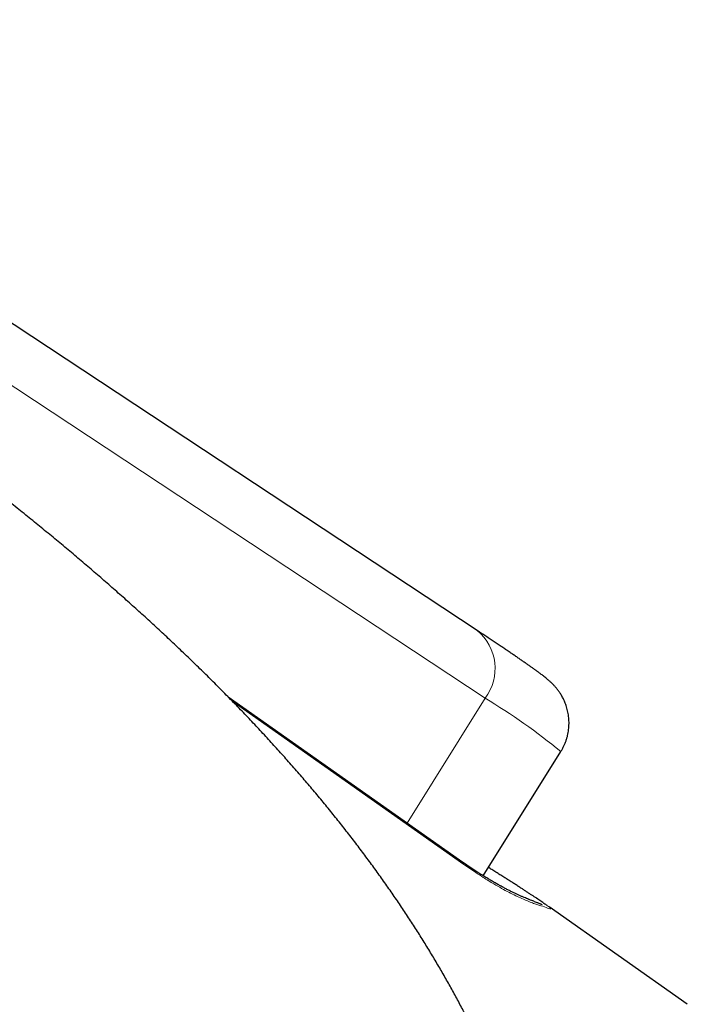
# Model space of a CAD drawing. Header units: millimetres. Extents: x 8 to 587, y 12 to 540.
# Tile 195 of 256: x 501 to 514, y 204 to 223. Entities that reach past the tile are written whole.
import ezdxf

# ---------------------------------------------------------------- set-up
doc = ezdxf.new("R2010")
doc.units = ezdxf.units.MM

msp = doc.modelspace()

# ---------------------------------------------------------------- linework, layer by layer
at = {"color": 7, "linetype": 'Continuous', "lineweight": 30}
for p, q in [((509.846, 211.325), (497.163, 219.704)), ((509.519, 207.06), (505.222, 210.09)), ((509.956, 206.768), (511.399, 209.075)), ((513.748, 204.379), (511.183, 206.188))]:
    msp.add_line(p, q, dxfattribs=at)
at = {"color": 252, "linetype": 'Continuous', "lineweight": 0}
for p, q in [((509.992, 210.067), (497.309, 218.446)), ((509.992, 210.067), (508.542, 207.748)), ((509.6, 206.979), (505.297, 210.013))]:
    msp.add_line(p, q, dxfattribs=at)
at = {"color": 252, "linetype": 'Continuous', "lineweight": 0, "flags": 128}
msp.add_lwpolyline([(511.133, 206.223), (511.15, 206.211), (511.17, 206.196), (511.186, 206.184), (511.198, 206.173), (511.207, 206.165), (511.211, 206.159), (511.212, 206.155), (511.207, 206.154), (511.197, 206.155), (511.179, 206.16), (511.154, 206.168), (511.128, 206.178), (511.097, 206.188), (511.062, 206.2), (511.025, 206.209), (511.025, 206.209), (511.025, 206.209)], dxfattribs=at)
at = {"color": 252, "linetype": 'Continuous', "lineweight": 0}
for centre, radius, start, end in [((509.263, 210.62), 0.915, 322.8307, 50.4282), ((504.212, 200.383), 11.278, 50.4166, 59.1699), ((509.324, 206.784), 0.337, 35.1993, 54.7566)]:
    msp.add_arc(centre, radius, start, end, dxfattribs=at)
at = {"color": 7, "linetype": 'Continuous', "lineweight": 30}
for points, knots in [([(500.15, 171.063), (500.211, 171.16), (500.407, 171.478), (500.76, 172.043), (501.236, 172.803), (501.791, 173.687), (502.357, 174.591), (502.888, 175.444), (503.341, 176.174), (503.755, 176.847), (504.139, 177.477), (504.498, 178.072), (504.837, 178.639), (505.17, 179.201), (505.496, 179.758), (505.816, 180.313), (506.119, 180.846), (506.408, 181.36), (506.683, 181.857), (506.945, 182.339), (507.196, 182.807), (507.436, 183.262), (507.665, 183.705), (507.885, 184.136), (508.095, 184.557), (508.297, 184.968), (508.489, 185.37), (508.674, 185.762), (508.85, 186.146), (509.019, 186.521), (509.18, 186.888), (509.334, 187.248), (509.481, 187.6), (509.622, 187.944), (509.755, 188.282), (509.883, 188.613), (510.004, 188.937), (510.118, 189.255), (510.227, 189.566), (510.33, 189.872), (510.428, 190.171), (510.52, 190.465), (510.607, 190.755), (510.69, 191.042), (510.768, 191.326), (510.842, 191.609), (510.912, 191.889), (510.978, 192.167), (511.04, 192.443), (511.098, 192.716), (511.152, 192.988), (511.201, 193.257), (511.247, 193.524), (511.289, 193.79), (511.328, 194.053), (511.362, 194.314), (511.393, 194.573), (511.42, 194.831), (511.443, 195.086), (511.463, 195.34), (511.479, 195.592), (511.492, 195.842), (511.501, 196.091), (511.507, 196.338), (511.509, 196.583), (511.507, 196.827), (511.502, 197.069), (511.494, 197.309), (511.483, 197.548), (511.468, 197.786), (511.449, 198.022), (511.428, 198.256), (511.403, 198.489), (511.374, 198.721), (511.343, 198.952), (511.308, 199.181), (511.27, 199.408), (511.228, 199.635), (511.184, 199.86), (511.136, 200.085), (511.085, 200.309), (511.03, 200.533), (510.971, 200.757), (510.909, 200.982), (510.844, 201.206), (510.775, 201.43), (510.702, 201.655), (510.625, 201.879), (510.545, 202.103), (510.462, 202.328), (510.375, 202.552), (510.284, 202.777), (510.189, 203.001), (510.09, 203.226), (509.988, 203.451), (509.882, 203.676), (509.772, 203.901), (509.659, 204.126), (509.541, 204.351), (509.42, 204.577), (509.294, 204.803), (509.165, 205.028), (509.032, 205.254), (508.894, 205.481), (508.753, 205.707), (508.608, 205.933), (508.459, 206.159), (508.305, 206.386), (508.148, 206.612), (507.987, 206.838), (507.822, 207.064), (507.653, 207.29), (507.48, 207.516), (507.304, 207.741), (507.124, 207.966), (506.94, 208.19), (506.753, 208.414), (506.562, 208.637), (506.368, 208.86), (506.17, 209.082), (505.969, 209.303), (505.764, 209.524), (505.557, 209.745), (505.346, 209.964), (505.132, 210.182), (504.915, 210.4), (504.696, 210.616), (504.474, 210.832), (504.249, 211.046), (504.022, 211.259), (503.793, 211.472), (503.561, 211.683), (503.327, 211.892), (503.091, 212.101), (502.853, 212.309), (502.612, 212.517), (502.369, 212.723), (502.122, 212.93), (501.873, 213.136), (501.62, 213.343), (501.363, 213.551), (501.102, 213.76), (500.834, 213.971), (500.56, 214.186), (500.277, 214.404), (499.984, 214.628), (499.678, 214.86), (499.355, 215.102), (499.009, 215.357), (498.634, 215.632), (498.218, 215.933), (497.788, 216.241), (497.373, 216.534), (497.002, 216.795), (496.664, 217.029), (496.352, 217.245), (496.059, 217.447), (495.78, 217.637), (495.513, 217.818), (495.256, 217.992), (495.006, 218.16), (494.764, 218.323), (494.527, 218.481), (494.295, 218.636), (494.067, 218.787), (493.842, 218.936), (493.621, 219.082), (493.403, 219.225), (493.186, 219.367), (492.973, 219.507), (492.761, 219.645), (492.55, 219.782), (492.341, 219.917), (492.134, 220.051), (491.928, 220.184), (491.723, 220.317), (491.518, 220.448), (491.315, 220.578), (491.112, 220.707), (490.911, 220.836), (490.709, 220.964), (490.509, 221.092), (490.309, 221.219), (490.109, 221.345), (489.91, 221.47), (489.712, 221.595), (489.515, 221.719), (489.318, 221.843), (489.123, 221.965), (488.93, 222.086), (488.741, 222.203), (488.56, 222.316), (488.403, 222.414), (488.264, 222.5), (488.127, 222.584), (488.031, 222.644), (487.978, 222.677)], [0, 0, 0, 0, 0.005134, 0.016844, 0.029978, 0.045521, 0.06386, 0.077984, 0.09076, 0.10254, 0.113552, 0.12395, 0.133836, 0.143288, 0.153318, 0.162905, 0.172092, 0.180923, 0.189436, 0.197659, 0.205615, 0.213323, 0.2208, 0.22806, 0.235115, 0.241975, 0.24865, 0.255149, 0.261479, 0.267647, 0.273659, 0.279521, 0.285239, 0.290818, 0.296262, 0.301576, 0.306764, 0.31183, 0.316779, 0.321612, 0.326335, 0.33095, 0.335461, 0.339942, 0.344373, 0.348754, 0.353085, 0.35737, 0.361609, 0.365803, 0.369954, 0.374063, 0.378131, 0.38216, 0.386152, 0.390106, 0.394026, 0.397911, 0.401764, 0.405586, 0.409377, 0.41314, 0.416875, 0.420584, 0.424268, 0.427928, 0.431566, 0.435182, 0.438779, 0.442357, 0.445917, 0.449461, 0.45299, 0.456505, 0.460007, 0.463498, 0.466978, 0.47045, 0.473913, 0.47737, 0.480825, 0.484314, 0.487816, 0.491331, 0.494861, 0.498407, 0.501971, 0.505553, 0.509154, 0.512776, 0.516419, 0.520086, 0.523777, 0.527493, 0.531235, 0.535005, 0.538803, 0.542631, 0.546489, 0.550378, 0.5543, 0.558256, 0.562245, 0.56627, 0.57033, 0.574426, 0.578559, 0.582729, 0.586937, 0.591181, 0.595463, 0.599782, 0.604136, 0.608526, 0.612949, 0.617404, 0.62189, 0.626415, 0.630976, 0.635574, 0.640207, 0.644875, 0.649578, 0.654313, 0.659081, 0.663879, 0.668706, 0.673562, 0.678447, 0.683358, 0.688297, 0.693263, 0.698259, 0.703285, 0.708344, 0.71344, 0.718578, 0.723765, 0.729008, 0.734317, 0.739706, 0.745188, 0.750784, 0.756518, 0.76242, 0.768531, 0.774903, 0.781611, 0.788759, 0.796498, 0.805052, 0.814687, 0.823176, 0.830689, 0.837507, 0.843804, 0.849698, 0.85527, 0.860582, 0.865678, 0.870593, 0.875352, 0.879977, 0.884485, 0.888891, 0.893205, 0.897438, 0.901598, 0.905692, 0.909726, 0.913707, 0.917639, 0.921526, 0.925372, 0.929181, 0.932955, 0.936697, 0.940411, 0.944097, 0.947758, 0.951397, 0.955014, 0.95861, 0.962187, 0.965746, 0.969285, 0.972806, 0.976303, 0.979774, 0.983206, 0.986574, 0.98981, 0.992794, 0.994904, 0.997175, 1, 1, 1, 1]), ([(511.398, 209.075), (511.404, 209.084), (511.421, 209.11), (511.444, 209.155), (511.469, 209.208), (511.491, 209.262), (511.509, 209.317), (511.524, 209.372), (511.536, 209.428), (511.544, 209.484), (511.549, 209.539), (511.551, 209.595), (511.551, 209.65), (511.547, 209.704), (511.54, 209.757), (511.531, 209.808), (511.519, 209.858), (511.506, 209.906), (511.49, 209.952), (511.473, 209.995), (511.456, 210.035), (511.437, 210.072), (511.418, 210.107), (511.399, 210.138), (511.381, 210.167), (511.362, 210.194), (511.344, 210.218), (511.327, 210.241), (511.31, 210.262), (511.293, 210.282), (511.276, 210.3), (511.259, 210.318), (511.243, 210.335), (511.226, 210.352), (511.208, 210.368), (511.189, 210.385), (511.169, 210.403), (511.146, 210.423), (511.118, 210.446), (511.082, 210.475), (511.04, 210.507), (510.995, 210.54), (510.953, 210.572), (510.908, 210.604), (510.862, 210.637), (510.812, 210.672), (510.761, 210.708), (510.708, 210.745), (510.652, 210.783), (510.595, 210.823), (510.535, 210.864), (510.472, 210.907), (510.408, 210.951), (510.34, 210.996), (510.271, 211.043), (510.198, 211.091), (510.124, 211.141), (510.047, 211.192), (509.968, 211.245), (509.9, 211.289), (509.859, 211.317), (509.846, 211.325)], [0, 0, 0, 0, 0.005456, 0.015159, 0.024796, 0.03437, 0.043881, 0.053329, 0.062713, 0.072033, 0.081287, 0.090469, 0.099576, 0.108599, 0.117527, 0.126345, 0.135031, 0.143561, 0.151905, 0.160033, 0.167924, 0.17557, 0.182984, 0.190204, 0.197286, 0.204303, 0.211345, 0.218478, 0.225806, 0.233444, 0.241521, 0.250183, 0.259605, 0.269999, 0.281637, 0.294886, 0.310278, 0.328652, 0.351533, 0.382422, 0.424266, 0.458517, 0.490336, 0.520647, 0.55271, 0.583677, 0.613918, 0.643662, 0.673049, 0.702167, 0.731081, 0.759832, 0.788455, 0.816972, 0.845403, 0.873762, 0.902061, 0.930308, 0.958512, 0.986679, 1, 1, 1, 1]), ([(511.051, 206.23), (511.052, 206.23), (511.052, 206.23), (511.049, 206.231), (511.046, 206.232), (511.041, 206.234), (511.032, 206.238), (511.018, 206.244), (510.997, 206.252), (510.973, 206.262), (510.944, 206.273), (510.913, 206.286), (510.877, 206.3), (510.844, 206.314), (510.815, 206.325), (510.798, 206.332), (510.775, 206.341), (510.741, 206.355), (510.695, 206.374), (510.647, 206.396), (510.596, 206.419), (510.543, 206.444), (510.487, 206.471), (510.429, 206.5), (510.369, 206.531), (510.308, 206.563), (510.245, 206.598), (510.179, 206.635), (510.111, 206.674), (510.042, 206.716), (509.97, 206.759), (509.897, 206.805), (509.823, 206.853), (509.748, 206.903), (509.671, 206.954), (509.594, 207.007), (509.543, 207.043), (509.519, 207.06)], [0, 0, 0, 0, 0.007871, 0.026745, 0.039525, 0.051762, 0.064435, 0.093296, 0.123094, 0.15405, 0.185841, 0.218243, 0.251098, 0.284301, 0.304653, 0.317135, 0.329242, 0.365111, 0.400679, 0.435933, 0.470938, 0.505741, 0.540379, 0.574875, 0.609552, 0.642918, 0.676282, 0.709621, 0.742919, 0.776164, 0.809344, 0.842458, 0.874889, 0.90677, 0.938892, 0.971193, 1, 1, 1, 1]), ([(511.068, 206.269), (511.067, 206.27), (511.054, 206.279), (511.028, 206.296), (510.99, 206.322), (510.95, 206.349), (510.907, 206.377), (510.862, 206.407), (510.814, 206.438), (510.765, 206.471), (510.713, 206.505), (510.658, 206.54), (510.6, 206.577), (510.54, 206.616), (510.476, 206.657), (510.41, 206.699), (510.341, 206.743), (510.269, 206.788), (510.195, 206.835), (510.123, 206.88), (510.075, 206.91), (510.054, 206.924)], [0, 0, 0, 0, 0.008876, 0.070148, 0.128999, 0.186733, 0.243722, 0.300141, 0.356073, 0.411554, 0.464877, 0.519588, 0.574208, 0.628774, 0.683318, 0.737873, 0.79246, 0.847111, 0.901832, 0.956464, 1, 1, 1, 1]), ([(511.071, 206.266), (511.081, 206.26), (511.101, 206.246), (511.121, 206.232), (511.131, 206.225), (511.133, 206.223)], [0, 0, 0, 0, 0.3913759, 0.8530166, 1, 1, 1, 1])]:
    msp.add_open_spline(points, degree=3, knots=knots, dxfattribs=at)
at = {"color": 252, "linetype": 'Continuous', "lineweight": 0}
msp.add_open_spline([(511.025, 206.209), (511.025, 206.209), (511.004, 206.216), (510.956, 206.231), (510.874, 206.261), (510.781, 206.298), (510.677, 206.343), (510.562, 206.396), (510.436, 206.459), (510.3, 206.532), (510.173, 206.605), (510.058, 206.675), (509.947, 206.744), (509.831, 206.82), (509.712, 206.9), (509.637, 206.952), (509.6, 206.979)], degree=3, knots=[0, 0, 0, 0, 0.000014, 0.086178, 0.172623, 0.259067, 0.34647, 0.433872, 0.522282, 0.610691, 0.699446, 0.755647, 0.811848, 0.886984, 0.943492, 1, 1, 1, 1], dxfattribs=at)

doc.saveas('drawing.dxf')
